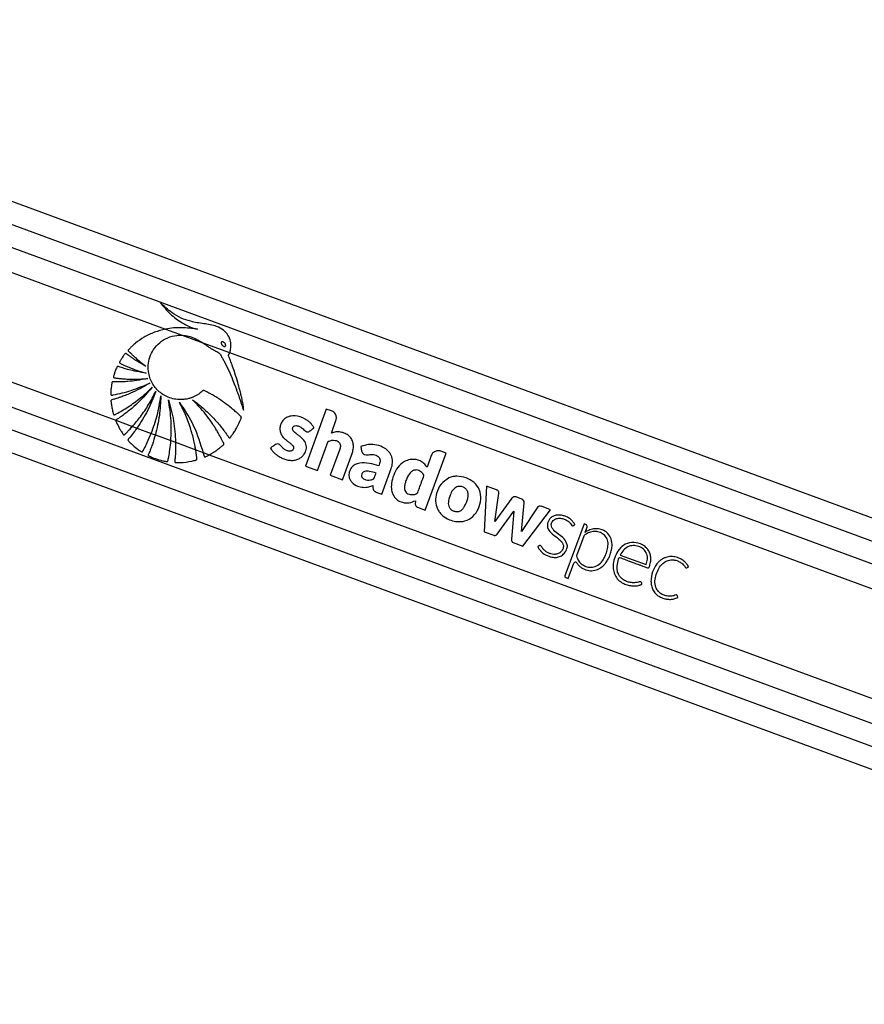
# Paper-space layout 'Surface Plate' of a CAD drawing. Header units: millimetres. Extents: x 2386 to 18395, y 1192 to 15955.
# Tile 13 of 48: x 3683 to 4084, y 6773 to 7240. Entities that reach past the tile are written whole.
import ezdxf

# ---------------------------------------------------------------- set-up
doc = ezdxf.new("R2010")
doc.units = ezdxf.units.MM

psp = doc.layouts.new('Surface Plate')

# ---------------------------------------------------------------- linework, layer by layer
at = {"color": 7, "linetype": 'Continuous', "lineweight": 25, "ltscale": 2}
for p, q in [((4899.9, 6704.87), (3444.06, 7240.25)), ((3412.07, 7132.68), (4699.41, 6659.27)), ((3752.12, 7093.31), (3760.03, 7090.4)), ((3760.03, 7090.4), (3769.88, 7086.78)), ((3769.88, 7086.78), (3782.57, 7082.11)), ((3782.57, 7082.11), (4592.57, 6784.24)), ((3828.49, 7055.32), (3818.53, 7028.26)), ((3830.97, 7054.41), (3828.49, 7055.32)), ((3728.5, 7049.97), (3736.39, 7047.07)), ((3830.88, 7043.87), (3833.08, 7049.85)), ((3736.39, 7047.07), (3738.53, 7046.28)), ((3738.53, 7046.28), (3745.34, 7043.78)), ((3745.34, 7043.78), (3747.27, 7043.07)), ((3747.27, 7043.07), (3754.66, 7040.35)), ((3754.66, 7040.35), (3756.9, 7039.53)), ((3756.9, 7039.53), (3766.45, 7036.01)), ((3824.35, 7026.12), (3829.45, 7040)), ((3766.45, 7036.01), (3769.95, 7034.73)), ((3769.95, 7034.73), (3772.91, 7033.64)), ((3772.91, 7033.64), (4575.83, 6738.37)), ((3834.9, 7036.27), (3830.35, 7023.91)), ((3836.17, 7021.77), (3840.72, 7034.14)), ((3844.9, 7037.58), (3845.28, 7035.37)), ((3875.45, 7007.32), (3885.41, 7034.39)), ((3885.41, 7034.39), (3882.91, 7035.31)), ((3878.37, 7033.21), (3876.34, 7027.7)), ((3818.53, 7028.26), (3824.35, 7026.12)), ((3854.87, 7014.89), (3859.34, 7027.05)), ((3830.35, 7023.91), (3836.17, 7021.77)), ((3904.61, 7018.69), (3903.5, 6997.01)), ((3909.27, 7016.98), (3904.61, 7018.69)), ((3908.63, 7001.86), (3910.51, 7015.37)), ((3870.88, 7011.8), (3870.78, 7010.15)), ((3916.69, 7012.96), (3908.63, 7001.86)), ((3921.41, 7012.53), (3918.63, 7013.55)), ((3921.28, 6997.16), (3922.51, 7010.8)), ((3871.85, 7008.65), (3875.45, 7007.32)), ((3909.6, 6995.88), (3917.59, 7006.89)), ((3917.59, 7006.89), (3916.5, 6993.34)), ((3928.66, 7008.45), (3921.28, 6997.16)), ((3921.92, 6990.24), (3934.98, 7007.52)), ((3934.98, 7007.52), (3930.65, 7009.11)), ((3903.5, 6997.01), (3908, 6995.35)), ((3950.95, 7000.77), (3941.87, 6976.08)), ((3951.8, 7000.46), (3950.95, 7000.77)), ((3951.44, 6996.76), (3951.46, 6996.78)), ((3951.46, 6996.78), (3952.36, 6999.25)), ((3917.2, 6991.97), (3921.92, 6990.24)), ((3950.77, 6994.92), (3947.35, 6985.62)), ((3968.13, 6985.98), (3980.49, 6981.43)), ((3943.39, 6974.84), (3946.06, 6982.1)), ((3942.25, 6975.27), (3943.39, 6974.84))]:
    psp.add_line(p, q, dxfattribs=at)
at = {"color": 8, "linetype": 'Continuous', "lineweight": 25, "ltscale": 2}
for p, q in [((3447.01, 7228.26), (4888.97, 6697.99)), ((3447.35, 7217.27), (4614.52, 6788.06)), ((3447.35, 7205.38), (3752.12, 7093.31)), ((3440.82, 7155.76), (3728.5, 7049.97)), ((3433.95, 7146.4), (4589.99, 6721.27)), ((3425.02, 7138.82), (4714.23, 6664.72))]:
    psp.add_line(p, q, dxfattribs=at)
at = {"color": 7, "linetype": 'Continuous', "lineweight": 25, "ltscale": 4}
for centre, radius, start, end in [((3890.61, 7013.46), 9.95, 97.1155, 100.5167), ((3918.05, 7011.97), 1.69, 69.8095, 144.0245), ((3920.83, 7010.95), 1.68, 354.8456, 69.8095), ((3889.67, 7011.86), 9.27, 205.1819, 209.9366), ((3930.07, 7007.53), 1.68, 69.8095, 146.8442), ((3951.47, 6999.57), 0.948, 339.8095, 69.8095), ((3956.65, 6990.43), 8.08, 62.4902, 68.8044), ((3952.14, 6994.42), 1.45, 121.8973, 159.8095), ((3946.83, 6981.82), 0.821, 33.865, 159.8095), ((3942.46, 6975.86), 0.632, 159.8095, 249.8095)]:
    psp.add_arc(centre, radius, start, end, dxfattribs=at)
at = {"color": 7, "linetype": 'Continuous', "lineweight": 25, "ltscale": 2}
for points, knots in [([(3749.5, 7105.92), (3751.06, 7104.08), (3754.17, 7100.4), (3759.05, 7096.66), (3762.91, 7094.65), (3765.03, 7093.86), (3766.28, 7093.47), (3766.92, 7093.33), (3767.24, 7093.26)], [0, 0, 0, 0, 0.325668, 0.650323, 0.822897, 0.911046, 0.955442, 1, 1, 1, 1]), ([(3782.57, 7082.11), (3782.63, 7082.28), (3782.73, 7082.54), (3782.81, 7082.81), (3782.83, 7082.91), (3782.84, 7082.92), (3782.84, 7082.95), (3782.88, 7083.07), (3783, 7083.54), (3783.26, 7085.02), (3783.14, 7087.54), (3781.93, 7090.49), (3779.64, 7093.02), (3775.67, 7095.09), (3770.23, 7095.79), (3764.55, 7096.74), (3759.41, 7098.38), (3755.53, 7100.75), (3752.2, 7103.28), (3750.4, 7105.03), (3749.5, 7105.92)], [0, 0, 0, 0, 0.01221, 0.018314, 0.018695, 0.018791, 0.019172, 0.020698, 0.026802, 0.051257, 0.120512, 0.189679, 0.258228, 0.342281, 0.479756, 0.617657, 0.723825, 0.834038, 0.916614, 1, 1, 1, 1]), ([(3752.12, 7093.31), (3750.35, 7092.86), (3746.79, 7091.96), (3742.02, 7089.61), (3738.57, 7087.24), (3736.66, 7085.59), (3735.87, 7084.85), (3735.47, 7084.46), (3735.06, 7084.02), (3734.66, 7083.69), (3734.43, 7083.37), (3734.39, 7083.16), (3734.45, 7082.93), (3734.66, 7082.67), (3734.94, 7082.4), (3735.22, 7082.16), (3735.77, 7081.65), (3736.6, 7080.82), (3738.18, 7079.38), (3740.2, 7077.63), (3741.9, 7076.33), (3742.75, 7075.67)], [0, 0, 0, 0, 0.170073, 0.342458, 0.493965, 0.560669, 0.578149, 0.595632, 0.613121, 0.63394, 0.644245, 0.648933, 0.65374, 0.665826, 0.679587, 0.690335, 0.699835, 0.749875, 0.799914, 0.899957, 1, 1, 1, 1]), ([(3787.97, 7050.86), (3788.03, 7050.99), (3788.12, 7051.17), (3788.14, 7051.44), (3788.06, 7051.62), (3787.84, 7051.87), (3787.33, 7052.31), (3786.47, 7053.14), (3785.13, 7054.32), (3783.02, 7056.11), (3780.12, 7058.33), (3777.05, 7060.41), (3774.55, 7061.9), (3772.99, 7062.81), (3771.66, 7063.46), (3770.83, 7064.1), (3770, 7064.18), (3769.63, 7063.91), (3768.96, 7063.31), (3767.66, 7062.21), (3766.14, 7061.4), (3765.02, 7060.92), (3764.59, 7060.76), (3763.83, 7060.48), (3762.59, 7060.13), (3759.48, 7059.6), (3754.78, 7060.03), (3749.54, 7062.76), (3745.8, 7067.05), (3744.01, 7071.75), (3743.78, 7076.19), (3744.54, 7080.04), (3746.33, 7083.76), (3749.23, 7086.99), (3753.05, 7089.34), (3756.8, 7090.42), (3759.16, 7090.4), (3760.03, 7090.4)], [0, 0, 0, 0, 0.005234, 0.007066, 0.009546, 0.012124, 0.018947, 0.033854, 0.055123, 0.082783, 0.133467, 0.186075, 0.215661, 0.237974, 0.251102, 0.26888, 0.274399, 0.27951, 0.284514, 0.306985, 0.340224, 0.345651, 0.351077, 0.356504, 0.374943, 0.396981, 0.469731, 0.539544, 0.604097, 0.669998, 0.715984, 0.761914, 0.809541, 0.862627, 0.915554, 0.968749, 1, 1, 1, 1]), ([(3767.24, 7093.26), (3766, 7093.43), (3763.53, 7093.76), (3759.75, 7093.97), (3755.93, 7093.91), (3753.39, 7093.51), (3752.12, 7093.31)], [0, 0, 0, 0, 0.246314, 0.493579, 0.745452, 1, 1, 1, 1]), ([(3760.03, 7090.4), (3761.05, 7090.27), (3763.12, 7090.03), (3765.78, 7089.05), (3768.03, 7087.94), (3769.26, 7087.16), (3769.88, 7086.78)], [0, 0, 0, 0, 0.289879, 0.589536, 0.793964, 1, 1, 1, 1]), ([(3769.88, 7086.78), (3770.43, 7086.39), (3771.18, 7085.87), (3772.09, 7085.17), (3772.66, 7084.75), (3773.24, 7084.35), (3774.33, 7083.65), (3775.94, 7082.99), (3777.83, 7081.91), (3778.7, 7080.23), (3779.42, 7079.03), (3779.85, 7078.21), (3780.05, 7077.84), (3780.13, 7077.68), (3780.17, 7077.61), (3780.18, 7077.58), (3780.19, 7077.57), (3780.19, 7077.56), (3780.2, 7077.56), (3782.15, 7073.77), (3784.03, 7069.32), (3785.9, 7064.28), (3786.47, 7062.71), (3787.02, 7061.13), (3787.56, 7059.55), (3788.09, 7057.96), (3788.62, 7056.38), (3788.96, 7055.33), (3789.13, 7054.81)], [0, 0, 0, 0, 0.052346, 0.070769, 0.089034, 0.107243, 0.125518, 0.189044, 0.243213, 0.288875, 0.332523, 0.35213, 0.360757, 0.364553, 0.366223, 0.366958, 0.367281, 0.367423, 0.367486, 0.367535, 0.697735, 0.741071, 0.784395, 0.827695, 0.870955, 0.91416, 0.957294, 1, 1, 1, 1]), ([(3778.75, 7087.18), (3778.71, 7087.13), (3778.62, 7087.04), (3778.55, 7086.84), (3778.55, 7086.56), (3778.69, 7086.1), (3779.07, 7085.57), (3779.53, 7085.17), (3779.94, 7085.02), (3780.17, 7084.99), (3780.37, 7085.04), (3780.45, 7085.11), (3780.49, 7085.14)], [0, 0, 0, 0, 0.0544096, 0.1088323, 0.1829811, 0.3048204, 0.5225559, 0.7536131, 0.8287473, 0.9044749, 0.9590271, 1, 1, 1, 1]), ([(3780.49, 7085.14), (3780.54, 7085.18), (3780.62, 7085.27), (3780.69, 7085.47), (3780.7, 7085.75), (3780.55, 7086.2), (3780.18, 7086.74), (3779.72, 7087.13), (3779.32, 7087.3), (3779.08, 7087.32), (3778.88, 7087.28), (3778.79, 7087.21), (3778.75, 7087.18)], [0, 0, 0, 0, 0.054059, 0.108137, 0.181491, 0.30198, 0.518466, 0.748826, 0.824559, 0.900878, 0.955237, 1, 1, 1, 1]), ([(3742.75, 7075.67), (3741.9, 7076.14), (3740.2, 7077.07), (3738.08, 7078.38), (3736.39, 7079.5), (3735.3, 7080.25), (3734.52, 7080.82), (3733.94, 7081.22), (3733.57, 7081.57), (3733.26, 7081.68), (3733.14, 7081.69), (3733.02, 7081.65), (3732.76, 7081.45), (3732.41, 7081), (3731.8, 7080.17), (3731.25, 7079.27), (3730.73, 7078.44), (3730.45, 7077.99), (3730.29, 7077.68), (3730.25, 7077.5), (3730.28, 7077.34), (3730.38, 7077.21), (3730.63, 7077.03), (3731.31, 7076.71), (3732.7, 7076), (3735.25, 7074.95), (3738.75, 7073.58), (3741.52, 7072.76), (3742.94, 7072.33)], [0, 0, 0, 0, 0.09576, 0.19152, 0.246759, 0.296659, 0.322491, 0.341821, 0.367138, 0.370982, 0.37465, 0.378607, 0.383429, 0.406829, 0.434289, 0.485454, 0.510376, 0.53143, 0.538666, 0.544529, 0.549036, 0.554037, 0.560031, 0.580165, 0.628108, 0.713988, 0.853414, 1, 1, 1, 1]), ([(3789.13, 7054.81), (3789.15, 7055.51), (3789.17, 7056.48), (3788.9, 7057.8), (3788.7, 7058.86), (3788.38, 7060.38), (3787.96, 7062.23), (3787.29, 7064.88), (3786.36, 7068.24), (3785.2, 7071.97), (3784.02, 7075.44), (3783.11, 7077.92), (3782.52, 7079.48), (3782.23, 7080.14), (3782.11, 7080.44), (3782.08, 7080.59), (3782.03, 7080.69), (3782, 7080.74), (3781.98, 7080.83), (3782.03, 7080.95), (3782.13, 7081.12), (3782.35, 7081.49), (3782.48, 7081.84), (3782.57, 7082.11)], [0, 0, 0, 0, 0.0731265, 0.1019146, 0.1417929, 0.1870642, 0.2646922, 0.3423211, 0.4739946, 0.6322648, 0.7531531, 0.8602313, 0.9098728, 0.928648, 0.9368203, 0.943166, 0.9452451, 0.9476084, 0.9496214, 0.9547201, 0.9610872, 0.9700835, 1, 1, 1, 1]), ([(3742.94, 7072.33), (3741.4, 7072.58), (3738.62, 7073.03), (3735.12, 7073.87), (3732.73, 7074.54), (3731.17, 7075.03), (3730.25, 7075.33), (3729.66, 7075.59), (3729.35, 7075.59), (3729.2, 7075.49), (3729.11, 7075.41), (3728.97, 7075.17), (3728.7, 7074.65), (3728.37, 7073.86), (3728.07, 7072.97), (3727.78, 7072.11), (3727.53, 7071.38), (3727.37, 7070.86), (3727.33, 7070.61), (3727.34, 7070.49), (3727.37, 7070.39), (3727.46, 7070.26), (3727.67, 7070.15), (3727.98, 7070.11), (3728.75, 7070.03), (3729.97, 7069.86), (3731.76, 7069.7), (3733.68, 7069.57), (3737.68, 7069.41), (3741.01, 7069.61), (3743.67, 7069.77)], [0, 0, 0, 0, 0.130262, 0.233617, 0.299768, 0.336789, 0.369447, 0.380584, 0.390293, 0.392933, 0.395825, 0.399941, 0.415813, 0.444971, 0.471103, 0.493456, 0.520924, 0.53476, 0.538753, 0.542051, 0.544892, 0.547529, 0.554863, 0.563496, 0.573591, 0.618893, 0.666575, 0.72277, 0.779183, 1, 1, 1, 1]), ([(3743.67, 7069.77), (3741.93, 7069.43), (3738.81, 7068.83), (3734.74, 7068.42), (3731.89, 7068.25), (3730.04, 7068.2), (3728.86, 7068.21), (3728.02, 7068.2), (3727.46, 7068.24), (3727.08, 7068.26), (3726.9, 7068.21), (3726.82, 7068.17), (3726.73, 7068.09), (3726.66, 7067.94), (3726.61, 7067.64), (3726.53, 7067.21), (3726.41, 7066.49), (3726.26, 7065.28), (3726.11, 7063.91), (3726.05, 7062.81), (3726.07, 7062.31), (3726.12, 7062.12), (3726.23, 7061.99), (3726.4, 7061.91), (3726.62, 7061.91), (3726.87, 7061.95), (3727.07, 7061.99), (3727.2, 7062.02), (3727.25, 7062.03), (3727.27, 7062.04), (3727.28, 7062.04), (3727.29, 7062.04), (3727.29, 7062.04), (3727.29, 7062.04), (3727.29, 7062.04), (3730.16, 7062.57), (3736.09, 7063.99), (3741.69, 7066.38), (3744.6, 7067.63)], [0, 0, 0, 0, 0.124268, 0.224134, 0.287391, 0.32581, 0.354668, 0.370117, 0.385225, 0.394173, 0.396313, 0.398354, 0.400352, 0.404874, 0.409569, 0.422064, 0.435864, 0.460943, 0.507806, 0.532673, 0.538552, 0.542987, 0.546573, 0.550039, 0.555782, 0.562197, 0.56788, 0.570235, 0.571223, 0.571646, 0.57183, 0.571911, 0.571946, 0.571962, 0.571969, 0.571974, 0.777422, 1, 1, 1, 1]), ([(3744.6, 7067.63), (3743.04, 7066.71), (3740.07, 7064.95), (3736.11, 7063.08), (3733.05, 7061.82), (3731.04, 7061.08), (3729.52, 7060.56), (3728.44, 7060.22), (3727.51, 7059.92), (3726.85, 7059.8), (3726.45, 7059.63), (3726.32, 7059.54), (3726.25, 7059.46), (3726.2, 7059.33), (3726.19, 7059.09), (3726.23, 7058.63), (3726.33, 7057.9), (3726.45, 7056.95), (3726.71, 7055.56), (3726.98, 7054.29), (3727.25, 7053.31), (3727.33, 7052.96), (3727.4, 7052.79), (3727.48, 7052.68), (3727.58, 7052.6), (3727.7, 7052.57), (3727.97, 7052.59), (3728.24, 7052.74), (3728.49, 7052.89), (3728.59, 7052.96), (3728.63, 7052.98), (3728.65, 7052.99), (3728.65, 7052.99), (3728.66, 7052.99), (3728.66, 7052.99), (3728.66, 7052.99), (3728.66, 7052.99), (3730.63, 7054.03), (3734.6, 7056.38), (3740.4, 7060.55), (3743.98, 7063.93), (3745.83, 7065.67)], [0, 0, 0, 0, 0.108949, 0.208094, 0.263111, 0.308423, 0.336747, 0.360079, 0.37671, 0.395394, 0.400258, 0.402679, 0.404737, 0.406695, 0.410739, 0.419483, 0.434414, 0.454793, 0.477277, 0.51983, 0.532788, 0.53826, 0.541373, 0.544322, 0.546268, 0.548762, 0.551547, 0.562359, 0.567025, 0.568834, 0.569564, 0.56987, 0.570002, 0.570059, 0.570085, 0.570096, 0.5701, 0.570104, 0.704082, 0.847381, 1, 1, 1, 1]), ([(3745.83, 7065.67), (3743.04, 7062.5), (3739.02, 7057.93), (3733.63, 7053.62), (3731.28, 7051.94), (3730.26, 7051.23), (3729.72, 7050.88), (3729.2, 7050.49), (3728.7, 7050.29), (3728.54, 7050.03), (3728.5, 7049.97)], [0, 0, 0, 0, 0.538402, 0.775481, 0.879894, 0.907254, 0.934619, 0.96199, 0.990558, 1, 1, 1, 1]), ([(3736.39, 7047.07), (3737.68, 7048.58), (3740.46, 7051.86), (3744.21, 7057.37), (3746.35, 7061.52), (3747.43, 7063.61)], [0, 0, 0, 0, 0.298724, 0.645928, 1, 1, 1, 1]), ([(3747.43, 7063.61), (3746.25, 7060.57), (3743.88, 7054.48), (3740.32, 7049.01), (3738.53, 7046.28)], [0, 0, 0, 0, 0.500097, 1, 1, 1, 1]), ([(3745.34, 7043.78), (3746.35, 7046.58), (3748.44, 7052.36), (3749.37, 7058.42), (3749.85, 7061.54)], [0, 0, 0, 0, 0.486054, 1, 1, 1, 1]), ([(3749.85, 7061.54), (3749.73, 7058.42), (3749.48, 7052.18), (3748.01, 7046.1), (3747.27, 7043.07)], [0, 0, 0, 0, 0.500115, 1, 1, 1, 1]), ([(3753.47, 7059.76), (3754.41, 7056.45), (3756.29, 7049.83), (3756.69, 7042.96), (3756.9, 7039.53)], [0, 0, 0, 0, 0.500143, 1, 1, 1, 1]), ([(3754.66, 7040.35), (3754.79, 7043.5), (3755.07, 7050.01), (3754.02, 7056.44), (3753.47, 7059.76)], [0, 0, 0, 0, 0.484372, 1, 1, 1, 1]), ([(3758.67, 7058.63), (3761.11, 7054.91), (3766, 7047.48), (3768.63, 7038.98), (3769.95, 7034.73)], [0, 0, 0, 0, 0.500001, 1, 1, 1, 1]), ([(3766.45, 7036.01), (3766.36, 7036.54), (3766.12, 7037.98), (3765.6, 7040.47), (3764.93, 7043.13), (3764.09, 7046), (3763.1, 7048.94), (3761.79, 7052.25), (3760.33, 7055.49), (3759.22, 7057.58), (3758.67, 7058.63)], [0, 0, 0, 0, 0.066518, 0.182621, 0.31695, 0.408689, 0.556518, 0.704341, 0.852167, 1, 1, 1, 1]), ([(3764.9, 7059.77), (3766.37, 7058.65), (3769.31, 7056.41), (3773.15, 7052.86), (3776.07, 7049.76), (3778.19, 7047.25), (3779.55, 7045.53), (3780.65, 7044.03), (3781.43, 7042.97), (3781.94, 7042.14), (3782.21, 7041.75), (3782.38, 7041.65), (3782.5, 7041.62), (3782.68, 7041.65), (3782.85, 7041.78), (3783.04, 7042.01), (3783.34, 7042.45), (3783.78, 7042.99), (3784.53, 7044.06), (3785.58, 7045.72), (3786.88, 7048.1), (3787.61, 7049.94), (3787.97, 7050.86)], [0, 0, 0, 0, 0.152817, 0.305598, 0.431743, 0.504493, 0.577242, 0.613253, 0.658131, 0.685771, 0.69446, 0.697026, 0.701153, 0.704888, 0.711447, 0.718643, 0.72912, 0.755836, 0.775879, 0.836896, 0.918475, 1, 1, 1, 1]), ([(3772.91, 7033.64), (3773.01, 7033.69), (3773.22, 7033.8), (3773.73, 7034.07), (3774.52, 7034.53), (3775.86, 7035.37), (3777.03, 7036.2), (3777.97, 7036.94), (3778.45, 7037.33), (3778.95, 7037.78), (3779.44, 7038.11), (3779.76, 7038.47), (3779.81, 7038.74), (3779.71, 7039.19), (3779.26, 7039.9), (3778.81, 7040.84), (3778.35, 7041.74), (3777.87, 7042.63), (3777.21, 7043.84), (3776.34, 7045.34), (3775.22, 7047.17), (3773.53, 7049.71), (3771.19, 7052.88), (3768.18, 7056.45), (3765.99, 7058.66), (3764.9, 7059.77)], [0, 0, 0, 0, 0.010051, 0.020105, 0.050774, 0.089324, 0.157166, 0.174936, 0.192705, 0.210473, 0.233655, 0.244501, 0.250006, 0.256838, 0.28421, 0.321665, 0.347099, 0.372534, 0.40917, 0.466077, 0.522983, 0.595504, 0.73035, 0.865131, 1, 1, 1, 1]), ([(3833.08, 7049.85), (3833.19, 7050.37), (3833.43, 7051.39), (3832.94, 7052.81), (3832.09, 7053.87), (3831.34, 7054.23), (3830.97, 7054.41)], [0, 0, 0, 0, 0.283705, 0.557917, 0.775026, 1, 1, 1, 1]), ([(3728.5, 7049.97), (3728.49, 7049.92), (3728.46, 7049.81), (3728.55, 7049.42), (3729.23, 7048.17), (3730.01, 7046.43), (3731.04, 7044.75), (3731.62, 7043.88), (3731.91, 7043.38), (3732.12, 7043.18), (3732.26, 7043.1), (3732.4, 7043.08), (3732.56, 7043.12), (3732.78, 7043.26), (3732.98, 7043.46), (3733.14, 7043.65), (3733.22, 7043.74), (3733.26, 7043.78), (3733.29, 7043.8), (3733.3, 7043.81), (3733.31, 7043.83), (3733.34, 7043.86), (3733.47, 7043.99), (3733.98, 7044.5), (3735, 7045.54), (3735.88, 7046.51), (3736.39, 7047.07)], [0, 0, 0, 0, 0.0109223, 0.0247483, 0.0848059, 0.3224912, 0.4413695, 0.5151888, 0.5521823, 0.5651634, 0.5782709, 0.5872122, 0.5961191, 0.6128667, 0.6433975, 0.6585586, 0.6661387, 0.6699288, 0.6718238, 0.6727714, 0.6732451, 0.6751401, 0.68272, 0.7130399, 0.8343283, 1, 1, 1, 1]), ([(3820.52, 7044.78), (3820.64, 7044.87), (3820.9, 7045.06), (3821.34, 7045.4), (3821.74, 7045.7), (3822.07, 7045.95), (3822.27, 7046.11), (3822.43, 7046.2), (3822.53, 7046.27), (3822.58, 7046.32), (3822.58, 7046.38), (3822.56, 7046.45), (3822.5, 7046.59), (3822.4, 7046.76), (3822.29, 7046.92), (3822.23, 7047.02), (3822.2, 7047.06), (3822.2, 7047.07), (3822.19, 7047.07), (3822.19, 7047.08), (3822.19, 7047.08), (3822.19, 7047.08), (3822.19, 7047.08), (3821.97, 7047.45), (3821.46, 7048.16), (3820.55, 7049.1), (3819.54, 7049.91), (3817.38, 7051.26), (3814.48, 7052.21), (3811.09, 7052.02), (3808.94, 7051.02), (3807.49, 7049.49), (3806.66, 7047.81), (3806.35, 7045.98), (3806.62, 7043.93), (3807.59, 7042.24), (3808.85, 7041.07), (3809.99, 7040.16), (3811.13, 7039.29), (3812.18, 7038.41), (3812.82, 7037.63), (3812.99, 7036.92), (3812.92, 7036.42), (3812.69, 7035.98), (3812.35, 7035.64), (3811.93, 7035.41), (3811.38, 7035.27), (3810.47, 7035.3), (3809.27, 7035.7), (3808, 7036.59), (3807.11, 7037.6), (3806.31, 7038.51), (3805.67, 7038.68), (3805.35, 7038.77)], [0, 0, 0, 0, 0.0099329, 0.0214283, 0.0365863, 0.0432559, 0.0484962, 0.053293, 0.0553278, 0.0566847, 0.0577092, 0.0590119, 0.0615785, 0.0670909, 0.0724325, 0.074295, 0.0749633, 0.0752232, 0.0753306, 0.0753765, 0.0753964, 0.0754051, 0.075409, 0.0754119, 0.1039957, 0.1325728, 0.1611982, 0.1897806, 0.3002877, 0.355354, 0.4103131, 0.451904, 0.4923977, 0.5324272, 0.5723884, 0.6270175, 0.6565102, 0.6858398, 0.7228167, 0.7511971, 0.7767391, 0.7873386, 0.7984042, 0.8090601, 0.8193674, 0.8297366, 0.8403316, 0.8565613, 0.8890673, 0.9219661, 0.9574766, 0.9785704, 1, 1, 1, 1]), ([(3738.53, 7046.28), (3737.92, 7045.46), (3736.69, 7043.81), (3735.4, 7041.93), (3734.36, 7041.02), (3734.26, 7040.67), (3734.28, 7040.5), (3734.42, 7040.25), (3734.7, 7039.98), (3735.39, 7039.35), (3736.81, 7037.87), (3738.53, 7036.51), (3739.97, 7035.5), (3740.44, 7035.14), (3740.75, 7035), (3740.92, 7034.98), (3741.05, 7035.02), (3741.22, 7035.15), (3741.34, 7035.36), (3741.43, 7035.53), (3741.47, 7035.6), (3741.47, 7035.61), (3741.48, 7035.62), (3741.48, 7035.62), (3741.49, 7035.64), (3741.53, 7035.72), (3741.7, 7036.03), (3742.37, 7037.26), (3743.7, 7039.87), (3744.73, 7042.32), (3745.34, 7043.78)], [0, 0, 0, 0, 0.119019, 0.238038, 0.26779, 0.273408, 0.279067, 0.287243, 0.305657, 0.323883, 0.396823, 0.542895, 0.577381, 0.601874, 0.611226, 0.616227, 0.621263, 0.626956, 0.640628, 0.648417, 0.649391, 0.649878, 0.650121, 0.650243, 0.65073, 0.652677, 0.660466, 0.691624, 0.816288, 1, 1, 1, 1]), ([(3747.27, 7043.07), (3746.83, 7041.54), (3746.16, 7039.26), (3745, 7036.31), (3744.44, 7034.63), (3743.9, 7033.72), (3743.87, 7033.43), (3743.9, 7033.31), (3743.99, 7033.18), (3744.2, 7033.03), (3744.54, 7032.9), (3745.33, 7032.55), (3747.05, 7031.81), (3749.24, 7031.1), (3751.2, 7030.66), (3752.14, 7030.43), (3752.61, 7030.37), (3752.87, 7030.35), (3753.05, 7030.43), (3753.18, 7030.56), (3753.29, 7030.81), (3753.34, 7031.11), (3753.38, 7031.34), (3753.39, 7031.44), (3753.4, 7031.48), (3753.42, 7031.57), (3753.5, 7031.95), (3753.8, 7033.46), (3754.28, 7036.32), (3754.52, 7038.92), (3754.66, 7040.35)], [0, 0, 0, 0, 0.157631, 0.236406, 0.315181, 0.334872, 0.339705, 0.343582, 0.347446, 0.354724, 0.369122, 0.383422, 0.440618, 0.55513, 0.612319, 0.640914, 0.65055, 0.660259, 0.665261, 0.670267, 0.677697, 0.69242, 0.699727, 0.701553, 0.70201, 0.703837, 0.711143, 0.74037, 0.85732, 1, 1, 1, 1]), ([(3805.35, 7038.77), (3804.99, 7038.72), (3804.28, 7038.61), (3803.5, 7037.88), (3802.84, 7037.41), (3802.33, 7037.09), (3802.1, 7036.89), (3802.03, 7036.74), (3802.02, 7036.68), (3802.04, 7036.56), (3802.3, 7036.22), (3802.73, 7035.52), (3803.63, 7034.55), (3804.76, 7033.58), (3806.21, 7032.61), (3807.87, 7031.78), (3809.77, 7031.16), (3811.74, 7030.87), (3813.65, 7030.99), (3815.42, 7031.54), (3816.88, 7032.56), (3818.04, 7033.89), (3818.77, 7035.35), (3819.08, 7036.77), (3819.04, 7038.07), (3818.7, 7039.11), (3817.91, 7040.51), (3816.68, 7041.74), (3815.17, 7042.94), (3814.04, 7043.75), (3813.12, 7044.53), (3812.52, 7045.33), (3812.4, 7046.14), (3812.62, 7046.74), (3813.04, 7047.22), (3813.75, 7047.51), (3814.68, 7047.45), (3815.87, 7047.07), (3817.25, 7046.16), (3818.18, 7045.04), (3819.11, 7044.55), (3819.58, 7044.44), (3820.08, 7044.49), (3820.37, 7044.68), (3820.52, 7044.78)], [0, 0, 0, 0, 0.022693, 0.043769, 0.065125, 0.074105, 0.081704, 0.083311, 0.084608, 0.085809, 0.090371, 0.111465, 0.137648, 0.172538, 0.205482, 0.247029, 0.288953, 0.330457, 0.37138, 0.40852, 0.444978, 0.482039, 0.518824, 0.545977, 0.572992, 0.599285, 0.61411, 0.673633, 0.706936, 0.735471, 0.76055, 0.783467, 0.796125, 0.809873, 0.822722, 0.834848, 0.856612, 0.879671, 0.913137, 0.958833, 0.969242, 0.978982, 0.988773, 1, 1, 1, 1]), ([(3840.72, 7034.14), (3840.94, 7034.85), (3841.38, 7036.28), (3841.44, 7038.56), (3840.8, 7040.76), (3839.41, 7042.59), (3837.47, 7043.8), (3835.31, 7044.45), (3833.02, 7044.58), (3831.59, 7044.1), (3830.88, 7043.87)], [0, 0, 0, 0, 0.124448, 0.250146, 0.374778, 0.499816, 0.624786, 0.750232, 0.874855, 1, 1, 1, 1]), ([(3756.9, 7039.53), (3756.9, 7038.27), (3756.9, 7035.75), (3756.82, 7032.92), (3756.55, 7031.21), (3756.49, 7030.66), (3756.5, 7030.36), (3756.54, 7030.18), (3756.62, 7030.06), (3756.75, 7029.97), (3756.98, 7029.91), (3757.28, 7029.91), (3757.98, 7029.93), (3760.44, 7029.91), (3763.09, 7030.26), (3765.42, 7030.8), (3766.12, 7030.96), (3766.62, 7031.05), (3766.91, 7031.25), (3767.01, 7031.42), (3767.06, 7031.76), (3766.99, 7032.27), (3766.77, 7033.62), (3766.64, 7034.88), (3766.47, 7035.9), (3766.45, 7036.01)], [0, 0, 0, 0, 0.152277, 0.304556, 0.341643, 0.361925, 0.371686, 0.378319, 0.383684, 0.389051, 0.397151, 0.411378, 0.425499, 0.481997, 0.708795, 0.746301, 0.771304, 0.79642, 0.80697, 0.813188, 0.819401, 0.847328, 0.875071, 0.98603, 1, 1, 1, 1]), ([(3829.45, 7040), (3830.02, 7040.19), (3831.06, 7040.54), (3832.54, 7040.53), (3833.73, 7040.19), (3834.55, 7039.64), (3835.04, 7038.88), (3835.27, 7038.04), (3835.16, 7037.12), (3834.98, 7036.54), (3834.9, 7036.27)], [0, 0, 0, 0, 0.20075, 0.371353, 0.491267, 0.615204, 0.694596, 0.793687, 0.904539, 1, 1, 1, 1]), ([(3859.34, 7027.05), (3859.6, 7027.95), (3860.12, 7029.76), (3859.78, 7032.62), (3858.4, 7035.14), (3855.89, 7037.15), (3852.51, 7038.35), (3848.6, 7038.65), (3846.11, 7037.93), (3844.9, 7037.58)], [0, 0, 0, 0, 0.122899, 0.245993, 0.3688, 0.492261, 0.661688, 0.834247, 1, 1, 1, 1]), ([(3769.95, 7034.73), (3770.05, 7034.11), (3770.16, 7033.45), (3770.47, 7032.81), (3770.57, 7032.71), (3770.7, 7032.65), (3770.94, 7032.65), (3771.72, 7032.92), (3772.37, 7033.31), (3772.91, 7033.64)], [0, 0, 0, 0, 0.391326, 0.424652, 0.451488, 0.47848, 0.512037, 0.601834, 1, 1, 1, 1]), ([(3845.28, 7035.37), (3845.33, 7035.18), (3845.42, 7034.79), (3845.77, 7034.28), (3846.23, 7033.9), (3847.34, 7033.4), (3849.18, 7033.8), (3851.18, 7033.72), (3852.71, 7033.19), (3853.6, 7032.46), (3854.03, 7031.48), (3854.1, 7030.07), (3853.68, 7029.05), (3853.39, 7028.35)], [0, 0, 0, 0, 0.043693, 0.087035, 0.130805, 0.173871, 0.347703, 0.520641, 0.609431, 0.697904, 0.762047, 0.837472, 1, 1, 1, 1]), ([(3882.91, 7035.31), (3882.4, 7035.43), (3881.38, 7035.66), (3879.97, 7035.17), (3878.91, 7034.33), (3878.55, 7033.59), (3878.37, 7033.21)], [0, 0, 0, 0, 0.283705, 0.557917, 0.775026, 1, 1, 1, 1]), ([(3853.39, 7028.35), (3851.92, 7028.77), (3848.99, 7029.62), (3845.09, 7029.93), (3842.1, 7029.09), (3840.25, 7027.59), (3839.29, 7025.43), (3839.17, 7023.34), (3839.73, 7021.6), (3841.03, 7019.98), (3843.15, 7018.61), (3845.96, 7018), (3848.5, 7018.22), (3850, 7018.74), (3850.67, 7018.98)], [0, 0, 0, 0, 0.143245, 0.2863, 0.358562, 0.42973, 0.501653, 0.57333, 0.62118, 0.668883, 0.765222, 0.851094, 0.934425, 1, 1, 1, 1]), ([(3876.34, 7027.7), (3875.88, 7028.33), (3875.01, 7029.54), (3873.18, 7030.76), (3870.93, 7031.49), (3868.27, 7031.45), (3865.09, 7030.34), (3862.29, 7027.73), (3860.34, 7024.03), (3859.4, 7020.32), (3859.27, 7016.85), (3860.32, 7014.04), (3862.2, 7011.95), (3864.81, 7010.79), (3867.89, 7010.56), (3869.89, 7011.39), (3870.88, 7011.8)], [0, 0, 0, 0, 0.055174, 0.104924, 0.152121, 0.22113, 0.288785, 0.386404, 0.484076, 0.581734, 0.655206, 0.726559, 0.788721, 0.848695, 0.925084, 1, 1, 1, 1]), ([(3852.12, 7024.89), (3851.11, 7025.22), (3849.7, 7025.69), (3847.82, 7025.85), (3846.77, 7025.74), (3846, 7025.38), (3845.55, 7024.9), (3845.26, 7024.3), (3845.14, 7023.66), (3845.25, 7023.04), (3845.74, 7022.39), (3846.71, 7021.88), (3848.02, 7021.48), (3848.98, 7021.57), (3849.46, 7021.62)], [0, 0, 0, 0, 0.235346, 0.328382, 0.417623, 0.466597, 0.514368, 0.562572, 0.611927, 0.656748, 0.699407, 0.787981, 0.894127, 1, 1, 1, 1]), ([(3849.46, 7021.62), (3849.84, 7021.71), (3850.34, 7021.83), (3850.91, 7022.07), (3851.39, 7022.49), (3851.6, 7023.56), (3851.93, 7024.42), (3852.12, 7024.89)], [0, 0, 0, 0, 0.256542, 0.334859, 0.397753, 0.663702, 1, 1, 1, 1]), ([(3874.87, 7023.7), (3874.7, 7024.06), (3874.34, 7024.76), (3873.47, 7025.59), (3872.43, 7026.16), (3871.14, 7026.47), (3869.69, 7026.19), (3867.95, 7024.84), (3866.81, 7022.78), (3866.04, 7020.53), (3865.65, 7018.87), (3865.54, 7017.34), (3865.89, 7016.5), (3866.06, 7016.08)], [0, 0, 0, 0, 0.06701, 0.13381, 0.20062, 0.267957, 0.355127, 0.441557, 0.633595, 0.746498, 0.846357, 0.924443, 1, 1, 1, 1]), ([(3866.06, 7016.08), (3866.29, 7015.81), (3866.75, 7015.25), (3867.79, 7014.81), (3868.86, 7014.61), (3869.89, 7014.67), (3870.8, 7014.89), (3871.77, 7015.25), (3872.22, 7016.48), (3873.24, 7019.24), (3874.15, 7021.74), (3874.87, 7023.7)], [0, 0, 0, 0, 0.069768, 0.142093, 0.215677, 0.285558, 0.344021, 0.404727, 0.476993, 0.588013, 1, 1, 1, 1]), ([(3886.67, 7022.58), (3885.36, 7021.69), (3882.67, 7019.89), (3880.8, 7015.67), (3880.15, 7011.52), (3880.91, 7009.1), (3881.28, 7007.92)], [0, 0, 0, 0, 0.274692, 0.559989, 0.783639, 1, 1, 1, 1]), ([(3888.79, 7023.24), (3888.38, 7023.15), (3887.66, 7022.99), (3886.97, 7022.71), (3886.67, 7022.58)], [0, 0, 0, 0, 0.561208, 1, 1, 1, 1]), ([(3890.56, 7023.41), (3890.33, 7023.4), (3889.94, 7023.39), (3889.54, 7023.35), (3889.37, 7023.33)], [0, 0, 0, 0, 0.563954, 1, 1, 1, 1]), ([(3889.92, 7001.9), (3891.43, 7001.84), (3894.42, 7001.72), (3898.42, 7004.15), (3900.96, 7007.95), (3902.15, 7012.38), (3901.61, 7016.98), (3898.88, 7020.64), (3894.96, 7022.9), (3892.02, 7023.24), (3890.56, 7023.41)], [0, 0, 0, 0, 0.125115, 0.247908, 0.375235, 0.504206, 0.628862, 0.752358, 0.876174, 1, 1, 1, 1]), ([(3850.67, 7018.98), (3850.66, 7018.64), (3850.64, 7017.89), (3850.77, 7016.87), (3851.43, 7016.22), (3852.16, 7015.88), (3853.34, 7015.45), (3854.25, 7015.12), (3854.87, 7014.89)], [0, 0, 0, 0, 0.153808, 0.342505, 0.433346, 0.55862, 0.702766, 1, 1, 1, 1]), ([(3890.52, 7018.41), (3889.81, 7017.94), (3888.35, 7016.98), (3887.38, 7014.66), (3886.75, 7012.74), (3886.44, 7011.17), (3886.43, 7009.81), (3886.85, 7008.48), (3887.82, 7007.44), (3888.66, 7007.06), (3889.09, 7006.87)], [0, 0, 0, 0, 0.177898, 0.366935, 0.516404, 0.611742, 0.706498, 0.804316, 0.9008, 1, 1, 1, 1]), ([(3889.09, 7006.87), (3889.6, 7006.72), (3890.64, 7006.44), (3891.98, 7006.77), (3892.82, 7007.37), (3893.35, 7007.9), (3893.8, 7008.51), (3894.75, 7010.08), (3895.61, 7012.06), (3895.93, 7014.41), (3895.8, 7015.98), (3894.98, 7017.37), (3893.64, 7018.27), (3892.08, 7018.74), (3891.04, 7018.52), (3890.52, 7018.41)], [0, 0, 0, 0, 0.081409, 0.162225, 0.200498, 0.238876, 0.277459, 0.31571, 0.520186, 0.601428, 0.678877, 0.757677, 0.838992, 0.920897, 1, 1, 1, 1]), ([(3910.51, 7015.37), (3910.5, 7015.46), (3910.5, 7015.66), (3910.37, 7016.02), (3910.15, 7016.41), (3909.75, 7016.76), (3909.43, 7016.9), (3909.27, 7016.98)], [0, 0, 0, 0, 0.1234614, 0.2781279, 0.5202159, 0.746513, 1, 1, 1, 1]), ([(3870.78, 7010.15), (3870.79, 7009.96), (3870.81, 7009.59), (3871.07, 7009.14), (3871.43, 7008.83), (3871.71, 7008.71), (3871.85, 7008.65)], [0, 0, 0, 0, 0.286382, 0.546973, 0.760274, 1, 1, 1, 1]), ([(3881.64, 7007.24), (3881.97, 7006.73), (3882.56, 7005.82), (3883.35, 7005.08), (3883.7, 7004.75)], [0, 0, 0, 0, 0.5585215, 1, 1, 1, 1]), ([(3883.7, 7004.75), (3884.75, 7003.99), (3886.64, 7002.61), (3888.91, 7002.12), (3889.92, 7001.9)], [0, 0, 0, 0, 0.5561741, 1, 1, 1, 1]), ([(3945.91, 6999.99), (3946.11, 7000.1), (3946.32, 7000.22), (3946.48, 7000.41), (3946.51, 7000.45), (3946.52, 7000.53), (3946.48, 7000.64), (3946.32, 7000.99), (3945.78, 7001.68), (3944.76, 7002.88), (3943.22, 7003.89), (3941.5, 7004.6), (3939.84, 7004.99), (3938.07, 7005.01), (3936.41, 7004.56), (3935.05, 7003.66), (3934.09, 7002.47), (3933.5, 7001.05), (3933.43, 6999.41), (3934.35, 6997.22), (3936.74, 6995.18), (3939.21, 6993.53), (3940.68, 6991.82), (3941.28, 6990.36), (3940.92, 6988.67), (3939.84, 6987.25), (3938.29, 6986.4), (3936.65, 6986.21), (3935.15, 6986.49), (3933.84, 6987), (3932.65, 6987.74), (3931.62, 6988.68), (3930.93, 6989.58), (3930.58, 6990.23), (3930.33, 6990.44), (3930.15, 6990.52), (3929.9, 6990.54), (3929.61, 6990.41), (3929.35, 6990.18), (3929.13, 6990.03), (3929, 6989.95), (3928.96, 6989.9), (3928.96, 6989.88), (3928.96, 6989.86), (3928.99, 6989.77), (3929.07, 6989.63), (3929.18, 6989.47), (3929.42, 6989.11), (3929.68, 6988.69), (3929.99, 6988.31), (3930.13, 6988.14), (3930.19, 6988.07), (3930.21, 6988.03), (3930.23, 6988.02), (3930.23, 6988.01), (3930.23, 6988.01), (3930.23, 6988.01), (3930.24, 6988.01), (3930.91, 6987.22), (3932.61, 6985.9), (3935.3, 6984.9), (3937.77, 6984.78), (3939.86, 6985.27), (3940.93, 6986.2), (3941.47, 6986.67)], [0, 0, 0, 0, 0.010829, 0.011529, 0.012127, 0.013052, 0.015073, 0.017739, 0.03148, 0.057486, 0.093676, 0.119104, 0.147618, 0.175792, 0.203903, 0.22976, 0.253437, 0.276873, 0.303126, 0.330944, 0.388857, 0.451479, 0.474782, 0.49689, 0.525617, 0.553831, 0.580929, 0.608802, 0.631841, 0.654374, 0.676717, 0.699111, 0.721796, 0.731279, 0.734326, 0.737351, 0.740659, 0.746266, 0.752174, 0.757108, 0.75935, 0.759634, 0.759895, 0.760324, 0.760893, 0.764226, 0.768058, 0.77064, 0.785242, 0.791669, 0.794497, 0.795742, 0.796289, 0.79653, 0.796637, 0.796683, 0.796704, 0.796713, 0.79672, 0.846935, 0.89888, 0.932729, 0.96579, 1, 1, 1, 1]), ([(3942.98, 6990.86), (3942.55, 6991.87), (3941.67, 6993.89), (3938.97, 6995.76), (3936.85, 6997.3), (3935.59, 6998.9), (3935.26, 7000.17), (3935.49, 7001.21), (3935.91, 7001.99), (3936.54, 7002.65), (3937.61, 7003.32), (3939.24, 7003.61), (3941.06, 7003.26), (3942.44, 7002.66), (3943.55, 7001.9), (3944.44, 7001.08), (3944.91, 7000.19), (3945.37, 6999.9), (3945.53, 6999.85), (3945.67, 6999.86), (3945.8, 6999.9), (3945.87, 6999.96), (3945.91, 6999.99)], [0, 0, 0, 0, 0.124778, 0.249542, 0.369694, 0.4284, 0.481224, 0.514871, 0.548895, 0.583537, 0.618609, 0.693311, 0.768512, 0.830409, 0.866112, 0.922934, 0.969973, 0.977732, 0.984778, 0.989397, 0.994335, 1, 1, 1, 1]), ([(3947.35, 6985.62), (3947.47, 6985.19), (3947.77, 6984.13), (3948.75, 6982.46), (3950.53, 6980.96), (3952.95, 6980.14), (3955.66, 6980.14), (3958.27, 6981.44), (3960.06, 6983.53), (3961.19, 6985.9), (3961.98, 6988.33), (3962.49, 6990.95), (3962.12, 6993.72), (3960.4, 6995.78), (3958.18, 6996.97), (3955.79, 6997.27), (3953.44, 6996.79), (3952.06, 6996.03), (3951.37, 6995.65)], [0, 0, 0, 0, 0.034104, 0.084078, 0.146622, 0.208749, 0.277105, 0.349676, 0.425583, 0.484375, 0.550847, 0.62164, 0.68929, 0.757517, 0.818996, 0.879305, 0.939515, 1, 1, 1, 1]), ([(3955.48, 6998.39), (3954.68, 6998.2), (3953.25, 6997.86), (3951.99, 6997.1), (3951.44, 6996.76)], [0, 0, 0, 0, 0.556875, 1, 1, 1, 1]), ([(3959.57, 6997.96), (3958.82, 6998.18), (3957.48, 6998.57), (3956.09, 6998.44), (3955.48, 6998.39)], [0, 0, 0, 0, 0.558316, 1, 1, 1, 1]), ([(3963.89, 6993.65), (3963.42, 6994.55), (3962.58, 6996.17), (3961.06, 6997.16), (3960.38, 6997.59)], [0, 0, 0, 0, 0.556758, 1, 1, 1, 1]), ([(3908, 6995.35), (3908.17, 6995.31), (3908.49, 6995.21), (3908.96, 6995.31), (3909.33, 6995.55), (3909.51, 6995.76), (3909.6, 6995.88)], [0, 0, 0, 0, 0.286326, 0.544838, 0.757768, 1, 1, 1, 1]), ([(3916.5, 6993.34), (3916.5, 6993.17), (3916.48, 6992.86), (3916.61, 6992.45), (3916.85, 6992.13), (3917.08, 6992.03), (3917.2, 6991.97)], [0, 0, 0, 0, 0.3000962, 0.5583466, 0.7630865, 1, 1, 1, 1]), ([(3963.13, 6985.67), (3963.39, 6986.43), (3963.9, 6987.9), (3964.44, 6990.59), (3964.1, 6992.5), (3963.89, 6993.65)], [0, 0, 0, 0, 0.296442, 0.572275, 1, 1, 1, 1]), ([(3967.62, 6984.87), (3967.66, 6984.85), (3967.72, 6984.83), (3967.78, 6984.81), (3967.81, 6984.8), (3967.83, 6984.79), (3967.83, 6984.79), (3967.84, 6984.79), (3967.84, 6984.79), (3967.84, 6984.79), (3967.84, 6984.79), (3967.84, 6984.79), (3968.61, 6984.51), (3970.14, 6983.94), (3972.45, 6983.09), (3974.76, 6982.24), (3976.77, 6981.5), (3978.6, 6980.84), (3979.91, 6980.26), (3980.88, 6979.96), (3981.32, 6979.84), (3981.53, 6979.87), (3981.75, 6980.01), (3981.95, 6980.29), (3982.13, 6980.76), (3982.3, 6981.53), (3982.55, 6982.5), (3982.68, 6983.71), (3982.64, 6985.17), (3982.33, 6986.58), (3981.8, 6987.78), (3981.21, 6988.72), (3980.22, 6989.83), (3978.12, 6991.32), (3974.64, 6992.26), (3970.49, 6991.43), (3967.43, 6988.76), (3965.59, 6985.36), (3964.74, 6981.97), (3964.76, 6978.88), (3965.55, 6976.33), (3967.05, 6974.08), (3968.56, 6973.11), (3969.33, 6972.62)], [0, 0, 0, 0, 0.002274, 0.003275, 0.003716, 0.003909, 0.003995, 0.004032, 0.004049, 0.004056, 0.004059, 0.004061, 0.004062, 0.046487, 0.088913, 0.131338, 0.173764, 0.199656, 0.232, 0.247975, 0.252209, 0.255508, 0.258705, 0.265314, 0.272848, 0.28454, 0.306465, 0.324317, 0.347624, 0.381446, 0.398309, 0.415265, 0.438718, 0.474805, 0.547218, 0.618869, 0.684204, 0.750636, 0.816426, 0.863262, 0.908332, 0.953113, 1, 1, 1, 1]), ([(3941.47, 6986.67), (3942, 6987.43), (3942.72, 6988.45), (3943.06, 6989.96), (3943.01, 6990.57), (3942.98, 6990.86)], [0, 0, 0, 0, 0.599205, 0.809031, 1, 1, 1, 1]), ([(3980.49, 6981.43), (3980.74, 6982.28), (3981.23, 6983.96), (3980.88, 6986.68), (3979.26, 6988.93), (3976.87, 6990.2), (3974.26, 6990.64), (3971.65, 6990.03), (3969.5, 6988.33), (3968.59, 6986.76), (3968.13, 6985.98)], [0, 0, 0, 0, 0.124213, 0.247775, 0.374538, 0.501893, 0.623019, 0.743733, 0.871569, 1, 1, 1, 1]), ([(3947.51, 6982.28), (3947.78, 6981.88), (3948.25, 6981.19), (3949.21, 6980.23), (3950.8, 6979.23), (3953.16, 6978.42), (3956.05, 6978.55), (3957.71, 6979.31), (3958.54, 6979.68)], [0, 0, 0, 0, 0.116144, 0.197588, 0.324338, 0.564652, 0.784003, 1, 1, 1, 1]), ([(3958.54, 6979.68), (3959.13, 6980.09), (3960.17, 6980.82), (3960.96, 6981.81), (3961.3, 6982.25)], [0, 0, 0, 0, 0.561458, 1, 1, 1, 1]), ([(3961.3, 6982.25), (3961.69, 6982.85), (3962.4, 6983.94), (3962.91, 6985.13), (3963.13, 6985.67)], [0, 0, 0, 0, 0.553981, 1, 1, 1, 1]), ([(3969.33, 6972.62), (3970, 6972.32), (3971.34, 6971.72), (3973.41, 6971.36), (3975.24, 6971.3), (3976.53, 6971.46), (3977.37, 6971.68), (3977.84, 6971.87), (3978.18, 6972), (3978.36, 6972.09), (3978.42, 6972.14), (3978.45, 6972.18), (3978.45, 6972.21), (3978.43, 6972.27), (3978.33, 6972.46), (3978.3, 6972.7), (3978.18, 6972.96), (3978.06, 6973.17), (3977.75, 6973.29), (3977.31, 6973.29), (3976.55, 6973.09), (3975.59, 6972.84), (3974.48, 6972.81), (3973.19, 6972.87), (3971.55, 6973.24), (3969.93, 6973.97), (3968.53, 6975.01), (3967.39, 6976.37), (3966.53, 6978.7), (3966.6, 6981.7), (3967.28, 6983.81), (3967.62, 6984.87)], [0, 0, 0, 0, 0.0707662, 0.1417483, 0.2011063, 0.2480348, 0.2664512, 0.2848091, 0.2966702, 0.3021266, 0.3037206, 0.3049074, 0.3059602, 0.3071925, 0.3110351, 0.3266162, 0.3300174, 0.3385874, 0.3487919, 0.3603665, 0.3809771, 0.4246793, 0.4559171, 0.4871103, 0.5494501, 0.6175907, 0.6575638, 0.7166595, 0.7866111, 0.8926081, 1, 1, 1, 1]), ([(3999.84, 6979.94), (4000.01, 6980.06), (4000.21, 6980.21), (4000.44, 6980.33), (4000.48, 6980.36), (4000.49, 6980.38), (4000.5, 6980.4), (4000.49, 6980.44), (4000.46, 6980.57), (4000.35, 6980.96), (3999.99, 6981.37), (3999.63, 6981.85), (3999.26, 6982.29), (3998.48, 6983.11), (3997.33, 6983.93), (3995.91, 6984.58), (3994.37, 6985.1), (3992.71, 6985.33), (3991.03, 6985.19), (3989.71, 6984.86), (3988.45, 6984.31), (3987.29, 6983.55), (3985.55, 6981.95), (3983.72, 6979.02), (3982.73, 6975.46), (3982.71, 6972.52), (3983.16, 6970.41), (3984.13, 6968.46), (3985.55, 6966.97), (3987.18, 6965.95), (3988.84, 6965.29), (3990.61, 6964.93), (3992.4, 6964.89), (3993.89, 6965.17), (3994.85, 6965.54), (3995.26, 6965.76), (3995.39, 6965.83), (3995.43, 6965.86), (3995.46, 6965.9), (3995.46, 6965.97), (3995.46, 6966.01), (3995.46, 6966.04)], [0, 0, 0, 0, 0.01379, 0.016297, 0.01685, 0.017284, 0.017774, 0.01844, 0.020066, 0.026122, 0.044804, 0.055348, 0.065634, 0.082788, 0.12973, 0.157629, 0.185603, 0.236815, 0.266767, 0.2965, 0.326342, 0.356622, 0.387691, 0.481767, 0.579472, 0.627418, 0.67422, 0.720724, 0.769122, 0.807565, 0.846917, 0.886543, 0.925795, 0.964278, 0.986058, 0.993389, 0.994812, 0.995817, 0.996803, 0.99808, 1, 1, 1, 1]), ([(3995.46, 6966.04), (3995.44, 6966.15), (3995.41, 6966.39), (3995.27, 6966.67), (3995.13, 6966.87), (3995.01, 6966.99), (3994.86, 6967.03), (3994.35, 6967.03), (3993.8, 6966.68), (3992.98, 6966.51), (3992.32, 6966.41), (3991.73, 6966.38), (3991.03, 6966.4), (3990, 6966.51), (3988.37, 6967.03), (3986.63, 6968.16), (3985.06, 6970.15), (3984.46, 6972.96), (3984.88, 6976.02), (3985.97, 6978.88), (3987.4, 6981.16), (3989.1, 6982.68), (3990.65, 6983.44), (3992.1, 6983.73), (3993.15, 6983.71), (3994.42, 6983.52), (3995.82, 6983.08), (3997.17, 6982.24), (3998.03, 6981.45), (3998.57, 6980.86), (3998.86, 6980.39), (3999.09, 6980.08), (3999.26, 6979.93), (3999.45, 6979.86), (3999.65, 6979.87), (3999.77, 6979.91), (3999.84, 6979.94)], [0, 0, 0, 0, 0.008613, 0.01893, 0.023711, 0.027809, 0.031616, 0.035597, 0.067636, 0.079047, 0.101583, 0.119142, 0.125704, 0.15608, 0.199933, 0.257837, 0.315431, 0.393714, 0.47405, 0.554581, 0.631568, 0.681625, 0.730929, 0.764448, 0.795819, 0.812805, 0.864674, 0.909246, 0.935705, 0.955571, 0.971604, 0.978837, 0.985383, 0.98962, 0.99428, 1, 1, 1, 1])]:
    psp.add_open_spline(points, degree=3, knots=knots, dxfattribs=at)

doc.saveas('drawing.dxf')
